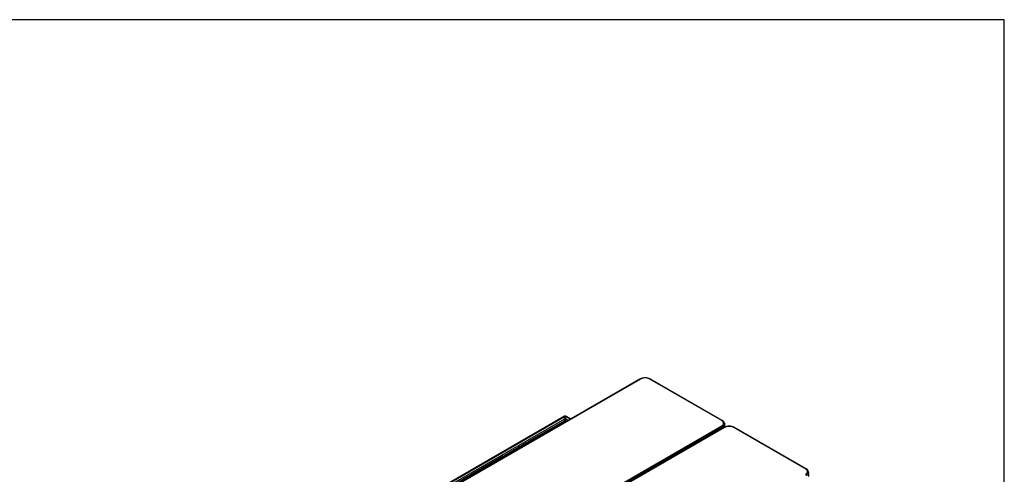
# Model space of a CAD drawing. Header units: millimetres. Extents: x 0 to 287, y 0 to 200.
# Tile 68 of 68: x 192 to 287, y 156 to 200. Entities that reach past the tile are written whole.
import ezdxf

# ---------------------------------------------------------------- set-up
doc = ezdxf.new("R2010")
doc.units = ezdxf.units.MM
for name, color, linetype in [('130.193_BW4C_CTM', 7, 'Continuous'), ('Défaut', 7, 'Continuous'), ('Marges', 7, 'Continuous')]:
    doc.layers.add(name, color=color, linetype=linetype)

# ---------------------------------------------------------------- blocks, each defined once
blk = doc.blocks.new('SE3')
at = {"layer": '130.193_BW4C_CTM', "color": 7, "linetype": 'Continuous'}
for p, q in [((251.847, 165.3), (223.506, 148.937)), ((259.782, 161.303), (252.859, 165.3)), ((251.897, 165.295), (223.556, 148.932)), ((259.732, 161.298), (252.809, 165.295)), ((244.575, 161.713), (211.51, 142.623)), ((211.57, 142.617), (244.628, 161.703)), ((244.628, 161.703), (244.628, 161.71)), ((244.628, 161.49), (244.628, 161.703)), ((244.642, 161.71), (244.642, 161.703)), ((244.642, 161.703), (245.129, 161.421)), ((244.642, 161.703), (244.642, 161.49)), ((245.164, 161.441), (244.695, 161.713)), ((244.551, 161.436), (211.763, 142.506)), ((211.839, 142.374), (244.628, 161.304)), ((231.39, 144.408), (259.732, 160.771)), ((259.803, 160.652), (231.461, 144.289)), ((259.944, 160.625), (231.602, 144.262)), ((259.994, 160.62), (231.652, 144.257)), ((244.597, 161.277), (241.087, 159.251)), ((241.146, 159.245), (244.656, 161.272)), ((244.543, 161.441), (244.628, 161.49)), ((244.551, 161.436), (244.543, 161.441)), ((244.628, 161.409), (244.598, 161.391)), ((244.621, 161.405), (244.621, 161.345)), ((244.628, 161.49), (244.628, 161.409)), ((244.628, 161.282), (244.628, 161.304)), ((244.642, 161.49), (244.727, 161.441)), ((244.642, 161.409), (244.642, 161.49)), ((244.672, 161.391), (244.642, 161.409)), ((244.642, 161.304), (244.681, 161.282)), ((244.642, 161.304), (244.642, 161.278)), ((244.649, 161.345), (244.649, 161.405)), ((244.656, 161.272), (244.763, 161.21)), ((244.798, 161.23), (244.715, 161.277)), ((244.727, 161.441), (244.718, 161.436)), ((244.937, 161.31), (244.718, 161.436)), ((259.809, 160.548), (259.803, 160.652)), ((260.039, 160.662), (260.02, 160.972)), ((267.828, 156.623), (260.905, 160.62)), ((267.878, 156.628), (260.955, 160.625)), ((240.908, 159.127), (238.821, 157.922)), ((240.97, 159.121), (238.882, 157.915)), ((241.057, 159.07), (240.97, 159.121)), ((240.979, 159.149), (241.05, 159.189)), ((240.992, 159.141), (240.979, 159.149)), ((240.979, 159.143), (240.979, 159.149)), ((241.093, 159.091), (241.031, 159.127)), ((241.05, 159.189), (241.081, 159.171)), ((241.051, 159.19), (241.062, 159.197)), ((241.051, 159.189), (241.051, 159.19)), ((241.051, 159.19), (241.082, 159.173)), ((241.087, 159.183), (241.062, 159.197)), ((241.253, 159.183), (241.146, 159.245)), ((238.636, 157.836), (211.898, 142.398)), ((211.957, 142.392), (238.695, 157.83)), ((238.695, 157.83), (238.802, 157.768)), ((238.837, 157.788), (238.754, 157.836)), ((238.882, 157.915), (238.97, 157.865)), ((268.142, 155.879), (268.117, 156.298))]:
    blk.add_line(p, q, dxfattribs=at)
for centre, radius, start, end in [((252.337, 164.371), 1.05, 89.13197, 117.80161), ((252.353, 164.4), 1.005, 63.01814, 116.98186), ((252.369, 164.371), 1.05, 62.19839, 90.86803), ((259.59, 160.913), 0.435, 7.81015, 63.74242), ((260.434, 159.696), 1.05, 89.13197, 117.80161), ((260.449, 159.725), 1.005, 63.01814, 116.98186), ((260.465, 159.696), 1.05, 62.19839, 90.86803), ((240.97, 159.021), 0.122, 60, 120), ((238.882, 157.816), 0.122, 120, 172.3505), ((267.686, 156.239), 0.435, 7.81015, 63.74242)]:
    blk.add_arc(centre, radius, start, end, dxfattribs=at)
for centre, major_axis, start_param, end_param in [((251.897, 165.213), (0.05, -0.0866), 2.356194, 3.141593), ((252.809, 165.213), (-0.05, -0.0866), 3.141593, 3.926991), ((244.635, 161.609), (0.06, -0.104), 2.439625, 3.141593), ((244.635, 161.609), (-0.12, 0), 4.653429, 4.771349), ((244.635, 161.609), (0.02, 0), 1.209429, 1.932163), ((244.635, 161.609), (-0.06, -0.104), 3.141593, 3.843561), ((244.551, 161.348), (0.054, -0.0935), 0.785398, 2.356194), ((244.656, 161.175), (0.059, -0.102), 2.356194, 3.141593), ((244.718, 161.348), (0.054, 0.0935), 0.785398, 2.356194), ((244.656, 161.175), (-0.059, -0.102), 3.141593, 3.926991), ((259.732, 161.216), (-0.05, -0.0866), 3.141042, 3.926991), ((259.732, 160.69), (0.05, -0.0866), 0.820305, 2.356194), ((259.994, 160.539), (0.05, -0.0866), 2.356194, 3.141593), ((260.905, 160.539), (-0.05, -0.0866), 3.141593, 3.926991), ((240.97, 159.021), (0.061, -0.106), 2.356194, 3.141593), ((240.97, 159.021), (-0.061, -0.106), 3.141593, 3.926991), ((241.146, 159.149), (0.059, -0.102), 2.356194, 3.926991), ((241.146, 159.149), (0.059, 0.102), 0.785398, 2.275457), ((238.695, 157.734), (0.059, -0.102), 2.356194, 3.141593), ((238.695, 157.734), (-0.059, -0.102), 3.141593, 3.926991), ((238.882, 157.816), (0.061, 0.106), 0.785398, 1.960886), ((238.882, 157.816), (0.061, -0.106), 2.356194, 3.141593), ((267.828, 156.542), (-0.05, -0.0866), 3.141042, 3.926991), ((267.828, 156.015), (0.05, -0.0866), 0.820305, 2.356194)]:
    blk.add_ellipse(centre, major_axis=major_axis, ratio=0.57735, start_param=start_param, end_param=end_param, dxfattribs=at)
for points, degree, knots in [([(259.732, 160.771), (259.777, 160.797), (259.812, 160.828), (259.848, 160.858), (259.872, 160.892), (259.896, 160.926), (259.909, 160.962), (259.921, 160.998), (259.921, 161.035), (259.921, 161.071), (259.909, 161.107), (259.896, 161.143), (259.872, 161.177), (259.848, 161.211), (259.812, 161.241), (259.777, 161.272), (259.732, 161.298)], 2, [0, 0, 0, 0.125, 0.125, 0.25, 0.25, 0.375, 0.375, 0.5, 0.5, 0.625, 0.625, 0.75, 0.75, 0.875, 0.875, 1, 1, 1]), ([(260.021, 160.957), (260.021, 160.952), (260.02, 160.943), (260.019, 160.928), (260.017, 160.913), (260.014, 160.899), (260.01, 160.884), (260.005, 160.87), (260, 160.855), (259.993, 160.841), (259.986, 160.827), (259.978, 160.813), (259.969, 160.799), (259.959, 160.786), (259.949, 160.772), (259.937, 160.759), (259.925, 160.746), (259.913, 160.733), (259.899, 160.721), (259.885, 160.708), (259.87, 160.696), (259.854, 160.685), (259.838, 160.673), (259.821, 160.662), (259.809, 160.655), (259.803, 160.652)], 3, [0.5, 0.5, 0.5, 0.5, 0.5217358, 0.5434717, 0.5652076, 0.5869437, 0.6086799, 0.6304163, 0.6521529, 0.6738898, 0.695627, 0.7173645, 0.7391024, 0.7608407, 0.7825794, 0.8043187, 0.8260585, 0.8477988, 0.8695397, 0.8912813, 0.9130235, 0.9347665, 0.9565102, 0.9782547, 1, 1, 1, 1]), ([(267.828, 156.097), (267.873, 156.123), (267.909, 156.153), (267.944, 156.184), (267.968, 156.218), (267.992, 156.252), (268.005, 156.288), (268.017, 156.323), (268.017, 156.36), (268.017, 156.397), (268.005, 156.433), (267.993, 156.469), (267.968, 156.503), (267.944, 156.536), (267.909, 156.567), (267.873, 156.597), (267.828, 156.623)], 2, [0, 0, 0, 0.125, 0.125, 0.25, 0.25, 0.375, 0.375, 0.5, 0.5, 0.625, 0.625, 0.75, 0.75, 0.875, 0.875, 1, 1, 1]), ([(268.117, 156.283), (268.117, 156.278), (268.117, 156.268), (268.116, 156.254), (268.113, 156.239), (268.11, 156.224), (268.106, 156.21), (268.102, 156.195), (268.096, 156.181), (268.09, 156.167), (268.082, 156.153), (268.074, 156.139), (268.065, 156.125), (268.056, 156.111), (268.045, 156.098), (268.034, 156.084), (268.022, 156.071), (268.009, 156.059), (267.995, 156.046), (267.981, 156.034), (267.966, 156.022), (267.95, 156.01), (267.934, 155.999), (267.917, 155.988), (267.905, 155.981), (267.899, 155.977)], 3, [0.5, 0.5, 0.5, 0.5, 0.5217358, 0.5434717, 0.5652076, 0.5869437, 0.6086799, 0.6304163, 0.6521529, 0.6738898, 0.695627, 0.7173645, 0.7391024, 0.7608407, 0.7825794, 0.8043187, 0.8260585, 0.8477988, 0.8695397, 0.8912813, 0.9130235, 0.9347665, 0.9565102, 0.9782547, 1, 1, 1, 1])]:
    blk.add_open_spline(points, degree=degree, knots=knots, dxfattribs=at)

msp = doc.modelspace()

# ---------------------------------------------------------------- linework, layer by layer
at = {"layer": 'Marges', "color": 7, "linetype": 'Continuous'}
for p, q in [((287, 200), (10, 200)), ((287, 10), (287, 200))]:
    msp.add_line(p, q, dxfattribs=at)

# ---------------------------------------------------------------- block references
at = {"layer": 'Défaut'}
msp.add_blockref('SE3', (0, 0), dxfattribs=at)

doc.saveas('drawing.dxf')
